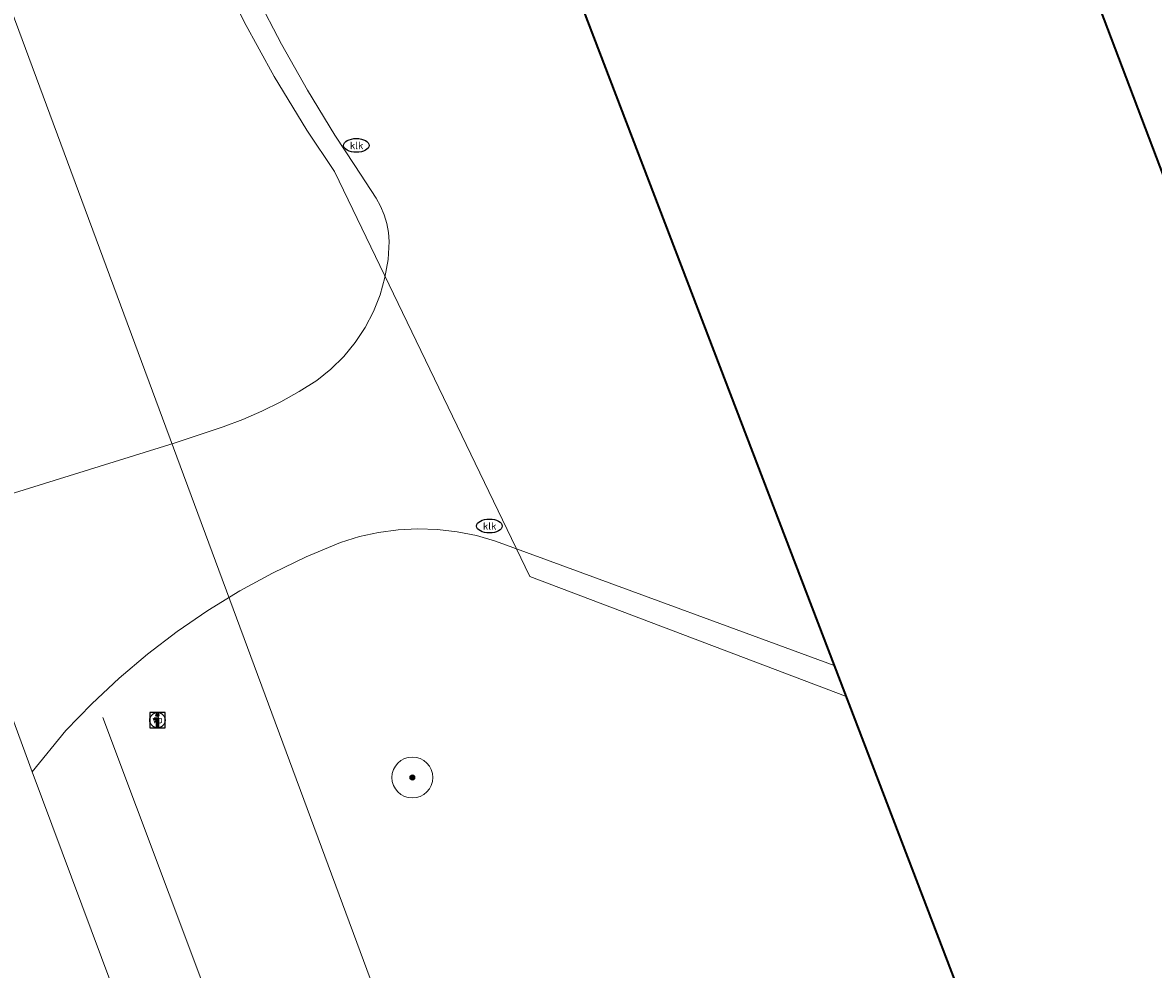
# Model space of a CAD drawing. Header units: metres. Extents: x 253395 to 254027, y 592765 to 593194.
# Tile 40 of 173: x 253410 to 253432, y 592966 to 592985. Entities that reach past the tile are written whole.
import ezdxf
from ezdxf.enums import TextEntityAlignment as Align
from ezdxf.lldxf.tags import DXFTag

# ---------------------------------------------------------------- set-up
doc = ezdxf.new("R2010")
doc.units = ezdxf.units.M
for name, color, linetype, lineweight in [('B-WE-GR-BOOM-S', 254, 'Continuous', 25), ('B-WE-GR-HAAG-G', 254, 'GR-HAAG1-SO', 13), ('B-WE-IE-MEUBILAIR-S', 254, 'Continuous', 25), ('B-WE-KG-GRENS_PERCEEL-G', 254, 'KG-PERCEEL-SO', 18), ('B-WE-OG-BEBOUWING-GV', 254, 'Continuous', 35), ('B-WE-OG-TERREIN_BEGROEID-GV', 254, 'Continuous', 18), ('B-WE-OG-TERREIN_ERF-GV', 254, 'Continuous', 18), ('B-WE-VH-OPENVERHARDING-GV', 254, 'Continuous', 18)]:
    doc.layers.add(name, color=color, linetype=linetype, lineweight=lineweight)
doc.styles.add('NLCS-ISO', font='txt')
doc.styles.get("Standard").update_dxf_attribs({"font": 'simplex.shx'})
doc.linetypes.add('GR-HAAG1-SO', pattern='A,6,[176,NLCS.SHX,S=0.125,R=0,X=0,Y=0],-2', length=8)
tags = doc.linetypes.add('KG-PERCEEL-SO', pattern='A,5.5,-2,["P",Standard,S=1.8,R=0,X=-0.5,Y=-0.9],-2,5.5,-2,[5,NLCS.SHX,S=0.75,R=0,X=0,Y=0],-2', length=19).pattern_tags.tags
tags[6] = DXFTag(74, 10)

# ---------------------------------------------------------------- blocks, each defined once
blk = doc.blocks.new('SIE-MEUBILAIR_BORD_INFORMATIE-SO')
h = blk.add_hatch(color=256)
h.dxf.hatch_style = 1
h.paths.add_polyline_path([(0.13, 0.2), (-0.33, 0.2), (-0.33, 0.08), (-0.13, 0.08), (-0.13, -0.65), (0.13, -0.65)])
h = blk.add_hatch(color=256)
h.dxf.hatch_style = 1
edge = h.paths.add_edge_path()
edge.add_arc((0, 0.5), 0.149, 0, 360)
for points in [[(-0.75, -0.75), (0.75, -0.75), (0.75, 0.75), (-0.75, 0.75)], [(0.13, 0.2), (-0.33, 0.2), (-0.33, 0.08), (-0.13, 0.08), (-0.13, -0.65), (0.13, -0.65)]]:
    blk.add_lwpolyline(points, close=True)
blk.add_circle((0, 0.5), 0.149)
blk = doc.blocks.new('SIE-MEUBILAIR_PAAL_VERKEERSBORD-SO')
blk.add_circle((0, 0), 0.75)
at = {"style": 'NLCS-ISO'}
blk.add_text('vb', height=0.75, dxfattribs=at).set_placement((0, 0.07), align=Align.MIDDLE_CENTER)
blk = doc.blocks.new('SIE-MEUBILAIR_PUT_KOLK-SO')
blk.add_ellipse((0, 0), major_axis=(1.25, 0), ratio=0.54)
at = {"style": 'NLCS-ISO'}
blk.add_text('klk', height=0.75, dxfattribs=at).set_placement((0.03, 0), align=Align.MIDDLE_CENTER)
blk = doc.blocks.new('SGR-BOOM_GBKN-SO')
at = {"linetype": 'ByBlock', "lineweight": 18}
h = blk.add_hatch(color=0, dxfattribs=at)
h.dxf.hatch_style = 1
edge = h.paths.add_edge_path()
edge.add_arc((0, 0), 0.25, 0, 360)
at = {"color": 0, "linetype": 'ByBlock', "lineweight": 18}
for radius in [2, 0.25]:
    blk.add_circle((0, 0), radius, dxfattribs=at)
at = {"color": 0, "linetype": 'ByBlock', "lineweight": 18, "style": 'NLCS-ISO'}
blk.add_attdef('SOORT', (2.5, 0), '', height=1.5, dxfattribs=at)

msp = doc.modelspace()

# ---------------------------------------------------------------- linework, layer by layer
at = {"layer": 'B-WE-GR-HAAG-G'}
msp.add_lwpolyline([(253411.919, 592971.254), (253421.701, 592945.185), (253424.14, 592940.06), (253427.319, 592935.108), (253430.078, 592931.436)], dxfattribs=at)
at = {"layer": 'B-WE-KG-GRENS_PERCEEL-G'}
for points in [[(253395.499, 593024.597), (253401.672, 593007.915), (253414.809, 592972.45), (253421.69, 592953.872), (253427.898, 592937.443), (253429.376, 592934.09), (253431.082, 592930.846), (253433.705, 592926.628), (253435.842, 592923.984), (253438.851, 592921.311), (253443.129, 592918.257), (253447.086, 592935.218), (253447.573, 592937.306)], [(253413.253, 592988.226), (253413.674, 592987.078), (253414.15, 592985.952), (253414.68, 592984.85), (253415.264, 592983.776), (253415.9, 592982.731)], [(253415.9, 592982.731), (253416.44, 592981.925)], [(253420.258, 592974.008), (253416.44, 592981.925)], [(253420.258, 592974.008), (253426.42, 592971.675)], [(253426.42, 592971.675), (253431.945, 592957.256)]]:
    msp.add_lwpolyline(points, dxfattribs=at)
at = {"layer": 'B-WE-OG-BEBOUWING-GV'}
msp.add_lwpolyline([(253420.494, 593014.483), (253416.983, 592999.701), (253416.947, 592999.032), (253416.942, 592998.363), (253416.969, 592997.694), (253417.027, 592997.027), (253417.117, 592996.364), (253417.238, 592995.705), (253426.198, 592972.275), (253431.927, 592957.296)], dxfattribs=at)
msp.add_lwpolyline([(253433.084, 592980.637), (253428.295, 592993.287), (253460.559, 592985.618), (253456.74, 592969.304), (253449.925, 592987.023)], close=True, dxfattribs=at)
at = {"layer": 'B-WE-OG-TERREIN_BEGROEID-GV'}
for points in [[(253409.898, 592975.555), (253413.31, 592976.615), (253414.268, 592976.935), (253414.651, 592977.08), (253415.026, 592977.244), (253415.393, 592977.425), (253415.751, 592977.623), (253416.1, 592977.838), (253416.373, 592978.059), (253416.623, 592978.308), (253416.846, 592978.581), (253417.04, 592978.875), (253417.202, 592979.188), (253417.332, 592979.515), (253417.428, 592979.855), (253417.488, 592980.202), (253417.512, 592980.553), (253417.497, 592980.732), (253417.464, 592980.908), (253417.412, 592981.079), (253417.343, 592981.245), (253417.256, 592981.402), (253416.841, 592982.038), (253416.451, 592982.635), (253415.914, 592983.515), (253415.407, 592984.413), (253414.933, 592985.328)], [(253431.927, 592957.296), (253426.198, 592972.275), (253420.529, 592974.357), (253419.585, 592974.702), (253419.215, 592974.809), (253418.838, 592974.885), (253418.456, 592974.93), (253418.071, 592974.943), (253417.686, 592974.924), (253417.305, 592974.873), (253416.929, 592974.791), (253416.561, 592974.677), (253415.889, 592974.395), (253415.233, 592974.079), (253414.593, 592973.73), (253413.973, 592973.349), (253413.372, 592972.937), (253412.793, 592972.495), (253412.237, 592972.024), (253411.705, 592971.526), (253411.2, 592971.001), (253410.537, 592970.196), (253418.866, 592947.891)]]:
    msp.add_lwpolyline(points, dxfattribs=at)
at = {"layer": 'B-WE-OG-TERREIN_ERF-GV'}
msp.add_lwpolyline([(253449.925, 592987.023), (253456.74, 592969.304), (253460.559, 592985.618), (253428.295, 592993.287), (253433.084, 592980.637)], close=True, dxfattribs=at)
at = {"layer": 'B-WE-VH-OPENVERHARDING-GV'}
for points in [[(253418.866, 592947.891), (253410.537, 592970.196), (253408.471, 592975.818), (253407.806, 592977.577), (253398.57, 593002.518), (253396.56, 593007.858)], [(253408.471, 592975.818), (253410.537, 592970.196), (253411.2, 592971.001), (253411.705, 592971.526), (253412.237, 592972.024), (253412.793, 592972.495), (253413.372, 592972.937), (253413.973, 592973.349), (253414.593, 592973.73), (253415.233, 592974.079), (253415.889, 592974.395), (253416.561, 592974.677), (253416.929, 592974.791), (253417.305, 592974.873), (253417.686, 592974.924), (253418.071, 592974.943), (253418.456, 592974.93), (253418.838, 592974.885), (253419.215, 592974.809), (253419.585, 592974.702), (253420.529, 592974.357), (253426.198, 592972.275), (253417.238, 592995.705)], [(253414.933, 592985.328), (253415.407, 592984.413), (253415.914, 592983.515), (253416.451, 592982.635), (253416.841, 592982.038), (253417.256, 592981.402), (253417.343, 592981.245), (253417.412, 592981.079), (253417.464, 592980.908), (253417.497, 592980.732), (253417.512, 592980.553), (253417.488, 592980.202), (253417.428, 592979.855), (253417.332, 592979.515), (253417.202, 592979.188), (253417.04, 592978.875), (253416.846, 592978.581), (253416.623, 592978.308), (253416.373, 592978.059), (253416.1, 592977.838), (253415.751, 592977.623), (253415.393, 592977.425), (253415.026, 592977.244), (253414.651, 592977.08), (253414.268, 592976.935), (253413.31, 592976.615), (253409.898, 592975.555)]]:
    msp.add_lwpolyline(points, dxfattribs=at)

# ---------------------------------------------------------------- block references
at = {"layer": 'B-WE-GR-BOOM-S', "xscale": 0.2, "yscale": 0.2, "zscale": 0.2}
msp.add_blockref('SGR-BOOM_GBKN-SO', (253417.963, 592970.084), dxfattribs=at)
at = {"layer": 'B-WE-IE-MEUBILAIR-S', "xscale": 0.2, "yscale": 0.2, "zscale": 0.2}
for name, p in [('SIE-MEUBILAIR_PUT_KOLK-SO', (253416.87, 592982.433)), ('SIE-MEUBILAIR_PUT_KOLK-SO', (253419.468, 592974.997)), ('SIE-MEUBILAIR_BORD_INFORMATIE-SO', (253412.986, 592971.204)), ('SIE-MEUBILAIR_PAAL_VERKEERSBORD-SO', (253412.986, 592971.204))]:
    msp.add_blockref(name, p, dxfattribs=at)

doc.saveas('drawing.dxf')
